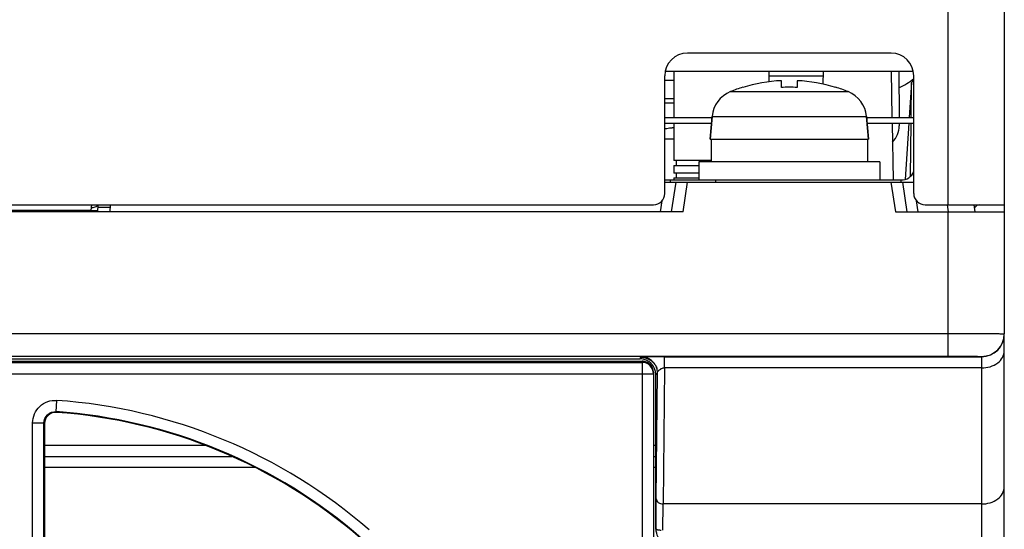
# Model space of a CAD drawing. Header units: inches. Extents: x 0 to 864, y 0 to 559.
# Tile 4 of 23: x 341 to 384, y 181 to 204. Entities that reach past the tile are written whole.
import ezdxf

# ---------------------------------------------------------------- set-up
doc = ezdxf.new("R2010")
doc.units = ezdxf.units.IN
doc.header["$LTSCALE"] = 10
doc.header["$MEASUREMENT"] = 0

msp = doc.modelspace()

# ---------------------------------------------------------------- linework, layer by layer
for p, q in [((384.283, 252.923), (384.283, 189.739)), ((381.783, 252.63), (381.783, 195.43)), ((379.283, 202.13), (370.283, 202.13)), ((369.283, 195.93), (369.283, 201.13)), ((369.304, 201.33), (380.262, 201.33)), ((369.683, 201.33), (369.683, 199.28)), ((373.883, 201.33), (373.883, 200.863)), ((373.883, 201.133), (376.28, 201.133)), ((376.283, 201.33), (376.273, 200.76)), ((379.283, 201.33), (379.319, 199.28)), ((379.621, 201.33), (379.639, 199.28)), ((380.283, 195.93), (380.283, 201.13)), ((369.283, 200.93), (369.683, 200.93)), ((372.733, 200.614), (372.733, 200.623)), ((374.433, 200.614), (374.433, 200.912)), ((375.133, 200.912), (375.133, 200.614)), ((376.833, 200.623), (376.833, 200.614)), ((380.181, 200.83), (380.079, 199.28)), ((380.167, 199.28), (380.181, 200.83)), ((380.283, 200.931), (380.181, 200.83)), ((369.283, 200.13), (369.683, 200.13)), ((372.184, 200.429), (377.383, 200.429)), ((369.285, 199.934), (369.686, 199.935)), ((369.283, 199.28), (371.371, 199.28)), ((371.371, 199.335), (371.283, 198.33)), ((371.283, 198.33), (371.371, 199.335)), ((371.371, 199.335), (378.195, 199.335)), ((378.195, 199.335), (378.283, 198.33)), ((378.283, 198.33), (378.195, 199.335)), ((378.195, 199.28), (380.283, 199.28)), ((369.283, 199.03), (371.345, 199.03)), ((369.683, 198.83), (369.612, 198.83)), ((369.683, 199.03), (369.683, 197.382)), ((378.222, 199.03), (380.283, 199.03)), ((379.324, 199.026), (379.367, 196.527)), ((379.641, 199.03), (379.642, 198.919)), ((380.063, 199.03), (379.901, 196.554)), ((380.145, 196.694), (380.165, 199.03)), ((369.683, 198.33), (369.283, 198.33)), ((371.283, 198.33), (378.283, 198.33)), ((371.333, 198.33), (371.333, 197.33)), ((378.233, 198.33), (378.233, 197.33)), ((371.333, 197.382), (369.683, 197.382)), ((369.683, 197.172), (370.783, 197.172)), ((369.683, 197.172), (369.683, 196.836)), ((369.788, 197.382), (369.788, 197.172)), ((378.783, 197.33), (370.783, 197.33)), ((370.783, 197.33), (370.783, 196.53)), ((378.783, 197.33), (378.783, 196.53)), ((370.783, 196.836), (369.683, 196.836)), ((369.683, 196.626), (370.783, 196.626)), ((369.683, 196.626), (369.683, 196.53)), ((369.788, 196.836), (369.788, 196.626)), ((369.283, 196.53), (379.733, 196.53)), ((369.289, 196.43), (380.278, 196.43)), ((369.533, 196.43), (369.533, 196.53)), ((369.583, 195.13), (369.783, 196.43)), ((370.089, 195.13), (370.289, 196.43)), ((371.533, 196.43), (371.533, 196.53)), ((379.277, 196.43), (379.477, 195.13)), ((379.733, 196.43), (379.733, 196.53)), ((379.783, 196.43), (379.983, 195.13)), ((312.783, 195.43), (368.783, 195.43)), ((344.238, 195.13), (344.248, 195.43)), ((344.25, 195.33), (344.795, 195.33)), ((344.783, 195.13), (344.794, 195.43)), ((369.089, 195.13), (369.163, 195.608)), ((380.478, 195.13), (380.404, 195.608)), ((380.783, 195.43), (384.283, 195.43)), ((381.752, 195.425), (381.797, 195.13)), ((382.937, 195.43), (382.983, 195.13)), ((370.089, 195.13), (311.477, 195.13)), ((343.94, 195.188), (337.627, 195.188)), ((343.938, 195.13), (343.94, 195.188)), ((343.94, 195.188), (343.95, 195.314)), ((379.477, 195.13), (384.283, 195.13)), ((381.783, 195.13), (381.783, 188.752)), ((299.783, 189.752), (381.783, 189.752)), ((384.283, 137.33), (384.283, 189.729)), ((299.783, 188.752), (381.783, 188.752)), ((313.283, 188.53), (368.283, 188.53)), ((313.283, 188.477), (368.283, 188.477)), ((313.383, 188.63), (368.183, 188.63)), ((368.183, 188.63), (368.265, 188.711)), ((368.283, 188.53), (368.283, 170.83)), ((368.846, 188.401), (368.824, 188.432)), ((369.269, 188.729), (383.283, 188.729)), ((369.269, 188.234), (369.269, 188.729)), ((383.283, 188.739), (383.283, 143.099)), ((312.783, 187.977), (368.783, 187.977)), ((368.783, 188.03), (368.783, 171.33)), ((368.883, 187.93), (368.965, 188.011)), ((368.884, 181.11), (368.883, 187.93)), ((368.909, 182.453), (368.965, 188.011)), ((368.936, 188.211), (368.943, 188.186)), ((369.269, 188.234), (369.209, 182.227)), ((383.283, 188.234), (369.269, 188.234)), ((342.39, 186.301), (342.425, 186.799)), ((342.418, 186.272), (342.39, 186.301)), ((341.356, 185.803), (341.856, 185.803)), ((341.356, 179.475), (341.356, 185.803)), ((341.856, 179.475), (341.856, 185.803)), ((341.883, 185.774), (341.856, 185.803)), ((341.883, 185.774), (341.883, 179.5)), ((341.883, 184.821), (348.966, 184.821)), ((368.783, 184.821), (368.884, 184.821)), ((341.883, 184.33), (350.154, 184.33)), ((368.783, 184.33), (368.884, 184.33)), ((351.191, 183.838), (341.883, 183.838)), ((368.884, 183.838), (368.783, 183.838)), ((383.283, 182.227), (369.209, 182.227)), ((368.884, 181.11), (368.903, 181.123))]:
    msp.add_line(p, q)
for points in [[(368.246, 188.714), (368.244, 188.714), (368.244, 188.714), (368.247, 188.713), (368.253, 188.713), (368.265, 188.712), (368.285, 188.71)], [(368.285, 188.71), (368.311, 188.706), (368.345, 188.699), (368.381, 188.691)], [(368.381, 188.691), (368.419, 188.681), (368.456, 188.668)], [(368.456, 188.668), (368.492, 188.655), (368.527, 188.64), (368.559, 188.624), (368.59, 188.608), (368.618, 188.591), (368.645, 188.574), (368.669, 188.557), (368.691, 188.541), (368.71, 188.526), (368.727, 188.512)], [(368.727, 188.512), (368.739, 188.501), (368.751, 188.49), (368.763, 188.479), (368.774, 188.468)], [(368.774, 188.468), (368.784, 188.457), (368.795, 188.446), (368.805, 188.435), (368.814, 188.424), (368.823, 188.413), (368.832, 188.402), (368.84, 188.391), (368.848, 188.381), (368.856, 188.37), (368.864, 188.359), (368.871, 188.348), (368.877, 188.337), (368.884, 188.327), (368.89, 188.316), (368.895, 188.306), (368.901, 188.296), (368.906, 188.286), (368.91, 188.276), (368.915, 188.266), (368.919, 188.256), (368.923, 188.246)], [(368.923, 188.246), (368.927, 188.237), (368.93, 188.228), (368.933, 188.22), (368.936, 188.211)]]:
    msp.add_lwpolyline(points)
for centre, radius, start, end in [((370.283, 201.13), 1, 90, 180), ((379.283, 201.13), 1, 0, 90), ((374.783, 193.93), 7, 107.0291, 111.8019), ((374.783, 193.93), 7, 107.0291, 111.8019), ((374.783, 193.93), 6.991, 92.8696, 107.0511), ((374.783, 193.93), 6.693, 87.0025, 92.9975), ((374.783, 193.93), 6.991, 72.9489, 87.1304), ((374.783, 193.93), 7, 68.1981, 72.9709), ((372.666, 199.222), 1.3, 111.8019, 175), ((376.9, 199.222), 1.3, 5, 68.1981), ((379.733, 197.13), 0.6, 270, 336.5712), ((368.783, 195.93), 0.5, 270, 0), ((380.783, 195.93), 0.5, 180, 270), ((383.19, 195.18), 0.25, 90, 147.518), ((383.283, 189.739), 1, 269.9989, 359.9989), ((383.283, 189.729), 1, 269.9989, 359.9989), ((368.265, 188.026), 0.686, 87.9326, 90.0051), ((368.283, 188.029), 0.501, 78.7195, 89.949), ((368.283, 187.977), 0.5, 0.0078, 89.9944), ((368.264, 188.009), 0.703, 78.7223, 87.9064), ((368.283, 188.027), 0.503, 67.5716, 78.7558), ((368.264, 188.007), 0.704, 67.5647, 78.7488), ((368.284, 188.03), 0.5, 56.2363, 67.4971), ((368.265, 188.012), 0.7, 56.2347, 67.4917), ((368.282, 188.028), 0.502, 45.0272, 56.2416), ((368.261, 188.008), 0.705, 37.0478, 56.1805), ((368.265, 188.011), 0.7, 22.5078, 33.8281), ((368.28, 188.029), 0.503, 11.2458, 22.4304), ((368.283, 188.029), 0.501, 0.0521, 11.282), ((368.261, 188.01), 0.704, 11.25, 22.4342), ((368.264, 188.011), 0.7, 0.0444, 11.2861), ((340.783, 163.33), 23.527, 48.9857, 85.9994), ((342.382, 185.774), 0.499, 85.8919, 180.0322), ((340.783, 163.33), 23.028, 49.0006, 85.9994), ((340.783, 163.33), 23, 49.0759, 85.9241)]:
    msp.add_arc(centre, radius, start, end)
for centre, major_axis, ratio, start_param, end_param in [((378.283, 202.691), (2.825, 0), 0.842128, -1.074599, -0.783572), ((378.283, 198.911), (1.358, 0), 0.842128, -0.680332, 0.007349), ((368.183, 187.93), (0.7, 0), 0.999924, 6.283261, 7.853982)]:
    msp.add_ellipse(centre, major_axis=major_axis, ratio=ratio, start_param=start_param, end_param=end_param)
for points, knots in [([(369.283, 198.791), (369.311, 198.797), (369.419, 198.818), (369.53, 198.83), (369.612, 198.83)], [0, 0, 0, 0, 0.257563, 1, 1, 1, 1]), ([(343.95, 195.314), (343.951, 195.33), (343.959, 195.37), (343.97, 195.411), (343.984, 195.43)], [0, 0, 0, 0, 0.402646, 1, 1, 1, 1]), ([(343.95, 195.314), (343.975, 195.313), (344.065, 195.318), (344.159, 195.344), (344.208, 195.386)], [0, 0, 0, 0, 0.282809, 1, 1, 1, 1]), ([(382.979, 195.314), (382.978, 195.313), (382.974, 195.316), (382.972, 195.316), (382.969, 195.318)], [0, 0, 0, 0, 0.268156, 1, 1, 1, 1]), ([(343.94, 195.188), (343.978, 195.187), (344.047, 195.187), (344.147, 195.18), (344.193, 195.192), (344.24, 195.181), (344.24, 195.188)], [0, 0, 0, 0, 0.381695, 0.706273, 0.922692, 1, 1, 1, 1]), ([(381.783, 189.752), (381.946, 189.752), (382.265, 189.752), (382.728, 189.751), (383.155, 189.75), (383.528, 189.748), (383.801, 189.747), (383.981, 189.745), (384.086, 189.745), (384.166, 189.742), (384.231, 189.745), (384.258, 189.736), (384.283, 189.743), (384.283, 189.739)], [0, 0, 0, 0, 0.195018, 0.382692, 0.555531, 0.707073, 0.831427, 0.881879, 0.923829, 0.9569, 0.980741, 0.995143, 1, 1, 1, 1]), ([(383.283, 188.234), (383.53, 188.234), (383.906, 188.336), (384.224, 188.676), (384.283, 188.887), (384.283, 188.987)], [0, 0, 0, 0, 0.542592, 0.781775, 1, 1, 1, 1]), ([(369.269, 188.729), (369.163, 188.729), (369.007, 188.729), (368.805, 188.728), (368.652, 188.727), (368.5, 188.726), (368.365, 188.724), (368.257, 188.721), (368.215, 188.722), (368.165, 188.717), (368.208, 188.715), (368.217, 188.711), (368.273, 188.717), (368.265, 188.711)], [0, 0, 0, 0, 0.269743, 0.394917, 0.509788, 0.659273, 0.777393, 0.860991, 0.909304, 0.923911, 0.93895, 0.973556, 1, 1, 1, 1]), ([(381.783, 188.752), (381.975, 188.752), (382.253, 188.752), (382.606, 188.75), (382.831, 188.749), (383.014, 188.746), (383.14, 188.745), (383.213, 188.742), (383.252, 188.743), (383.268, 188.738), (383.283, 188.741), (383.283, 188.739)], [0, 0, 0, 0, 0.382649, 0.555478, 0.707014, 0.831354, 0.923758, 0.956836, 0.980682, 0.995093, 1, 1, 1, 1]), ([(368.965, 188.011), (368.965, 188.031), (368.965, 188.069), (369.004, 188.116), (369.059, 188.156), (369.102, 188.187), (369.129, 188.201)], [0, 0, 0, 0, 0.222181, 0.405913, 0.657531, 1, 1, 1, 1]), ([(369.129, 188.201), (369.138, 188.206), (369.181, 188.229), (369.231, 188.233), (369.269, 188.234)], [0, 0, 0, 0, 0.201783, 1, 1, 1, 1]), ([(341.356, 185.803), (341.356, 185.939), (341.413, 186.213), (341.655, 186.554), (342.012, 186.771), (342.289, 186.809), (342.425, 186.799)], [0, 0, 0, 0, 0.250026, 0.499999, 0.749972, 1, 1, 1, 1]), ([(341.856, 185.803), (341.855, 185.936), (341.971, 186.215), (342.257, 186.311), (342.39, 186.301)], [0, 0, 0, 0, 0.500001, 1, 1, 1, 1]), ([(383.283, 182.227), (383.53, 182.227), (383.906, 182.329), (384.224, 182.67), (384.283, 182.881), (384.283, 182.98)], [0, 0, 0, 0, 0.542592, 0.781775, 1, 1, 1, 1]), ([(368.903, 181.123), (368.903, 181.249), (368.904, 181.692), (368.906, 182.135), (368.909, 182.453)], [0, 0, 0, 0, 0.282362, 1, 1, 1, 1]), ([(368.909, 182.453), (368.91, 182.392), (368.995, 182.261), (369.136, 182.228), (369.209, 182.227)], [0, 0, 0, 0, 0.450924, 1, 1, 1, 1]), ([(369.203, 181.071), (369.203, 181.18), (369.204, 181.565), (369.206, 181.951), (369.209, 182.227)], [0, 0, 0, 0, 0.28236, 1, 1, 1, 1]), ([(368.903, 181.123), (368.903, 181.116), (368.929, 181.101), (368.999, 181.083), (369.072, 181.076), (369.126, 181.073)], [0, 0, 0, 0, 0.100985, 0.309255, 1, 1, 1, 1])]:
    msp.add_open_spline(points, degree=3, knots=knots)
for points in [[(368.745, 188.221), (368.72, 188.281), (368.683, 188.337), (368.637, 188.383)], [(368.988, 180.765), (368.933, 180.874), (368.903, 181.001), (368.903, 181.123)]]:
    msp.add_open_spline(points, degree=3)

doc.saveas('drawing.dxf')
